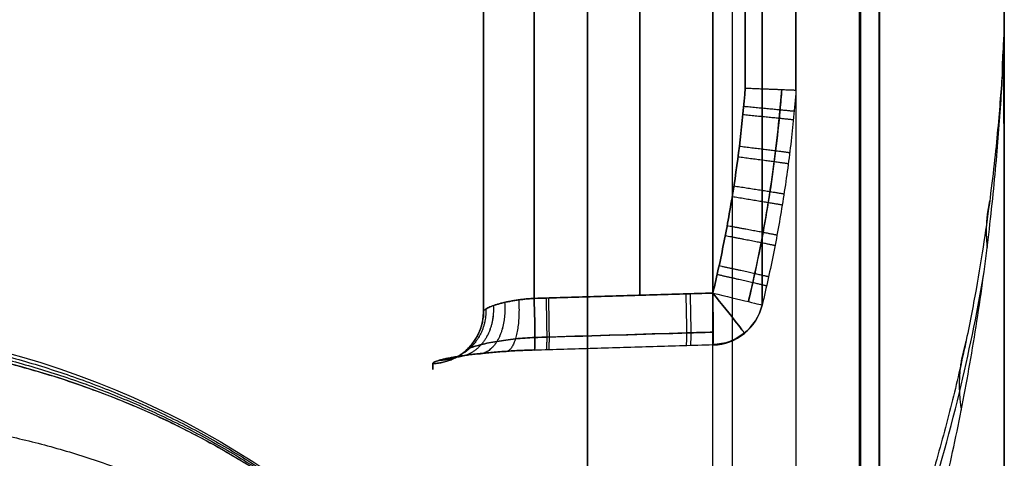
# Model space of a CAD drawing. Header units: centimetres. Extents: x -11 to 25.4, y -15 to 20.7.
# Tile 207 of 256: x 13.565 to 14.51, y -2.028 to -1.606. Entities that reach past the tile are written whole.
import ezdxf

# ---------------------------------------------------------------- set-up
doc = ezdxf.new("R2010")
doc.units = ezdxf.units.CM
doc.layers.add('Default', color=7, linetype='Continuous', true_color=0x000000)

msp = doc.modelspace()

# ---------------------------------------------------------------- linework, layer by layer
at = {"layer": 'Default'}
for p, q in [((14.51, -6.34982, 6.34982), (14.51, 1.19813, -1.19814)), ((14.31, -0.2487, 1.67413), (14.31, -1.67413, 0.2487)), ((14.31, -0.48879, 2.43333), (14.31, -5.21491, 7.15946)), ((14.16, -0.87939, -0.19607), (14.16, -1.87106, -0.19607)), ((14.16, -1.87106, 0.19607), (14.16, -0.87939, 0.19607)), ((14.31, -1.67413, -0.2487), (14.31, -1.38568, -0.53715)), ((14.38985, -1.60741, 3.53338), (14.38985, -5.2242, 7.15017)), ((14.51, -1.84338, 2.9), (14.51, -2.9, 1.84338))]:
    msp.add_line(p, q, dxfattribs=at)
at = {"layer": 'Default', "extrusion": (-1, -7.93714e-08, 3.29852e-08)}
msp.add_arc((0.00001, 0, -14.50956), 1.70585, 135.00021, 17.06149, dxfattribs=at)
at = {"layer": 'Default', "extrusion": (-1, 0, 0)}
for centre, radius, start, end in [((0, 0, -14.51), 1.69443, 72.93896, 17.06154), ((0, 0, -14.23023), 1.93531, 7.55545, 82.44455), ((0, 0, -14.31), 1.69251, 8.4499, 81.5501), ((0, 0, -14.23023), 1.93531, 315, 352.44455), ((0, 0, -14.39028), 2.18795, 314.52466, 2.93354), ((0, 0, -13.96131), 1.94236, 355.65298, 4.34702)]:
    msp.add_arc(centre, radius, start, end, dxfattribs=at)
at = {"layer": 'Default', "extrusion": (-1, -2.28321e-07, 7.00732e-08)}
msp.add_arc((0.00001, 0, -14.51), 1.69443, 72.9391, 17.06162, dxfattribs=at)
at = {"layer": 'Default', "extrusion": (-1, 2.16211e-08, -2.86777e-09)}
msp.add_arc((0, 0, -14.27752), 1.89708, 7.55545, 82.44459, dxfattribs=at)
at = {"layer": 'Default', "extrusion": (1, 0, 0)}
for centre, radius, start, end in [((0, 0, 14.31), 1.69251, 188.4499, 261.5501), ((0, 0, 14.11), 3, 120.57885, 149.42115), ((0, 0, 14.11), 3, 120.57885, 141.01384), ((0, 0, 14.01), 1.89237, 175.65298, 184.34702)]:
    msp.add_arc(centre, radius, start, end, dxfattribs=at)
at = {"layer": 'Default', "extrusion": (-1, 6.34262e-10, 2.13249e-08)}
msp.add_arc((0, 0, -14.27752), 1.89708, 314.46818, 352.44459, dxfattribs=at)
at = {"layer": 'Default', "extrusion": (-1, -3.07729e-06, -3.07729e-06)}
msp.add_arc((0.00004, -0.00004, -14.37192), 2.2, 315, 358.53117, dxfattribs=at)
at = {"layer": 'Default', "extrusion": (0.004237, -0.293397, -0.955981)}
msp.add_arc((14.33514, 1.89251, 0.06148), 0.14997, 0.79101, 5.15978, dxfattribs=at)
at = {"layer": 'Default', "extrusion": (3.27502e-12, 0.707107, -0.707107)}
msp.add_arc((-14.36, -0.74714, -1.55065), 0.15, 180, 182.22621, dxfattribs=at)
at = {"layer": 'Default', "extrusion": (-0.057547, -0.869062, -0.491345)}
msp.add_arc((15.38542, 0.78263, 0.33636), 0.80002, 177.30195, 181.30603, dxfattribs=at)
at = {"layer": 'Default', "extrusion": (-0.999211, -0.029865, 0.026165)}
msp.add_arc((2.29322, 0.12287, -14.16837), 0.05, 352.44455, 89.95519, dxfattribs=at)
at = {"layer": 'Default', "extrusion": (-0.232865, -0.97249, -0.006098)}
msp.add_arc((14.27297, 0.23877, -1.49738), 0.05, 271.45875, 1.77056, dxfattribs=at)
at = {"layer": 'Default', "extrusion": (0.999211, 0.029865, 0.026165)}
msp.add_arc((-2.29322, -0.12287, 14.16837), 0.05, 172.44455, 269.95519, dxfattribs=at)
at = {"layer": 'Default', "extrusion": (0.232865, 0.97249, -0.006098)}
msp.add_arc((-14.27297, -0.23877, 1.49738), 0.05, 91.45875, 181.76939, dxfattribs=at)
at = {"layer": 'Default', "extrusion": (0.775555, 0.630953, 0.020309)}
msp.add_arc((-10.42941, 0.04764, 9.86112), 0.05, 174.11126, 269.05344, dxfattribs=at)
at = {"layer": 'Default', "extrusion": (0.775555, 0.630953, -0.020309)}
msp.add_arc((-10.42941, -0.04764, 9.86112), 0.05, 90.94656, 185.88851, dxfattribs=at)
at = {"layer": 'Default', "extrusion": (0.999214, 0.029783, -0.026165)}
msp.add_arc((-2.29207, 0.12287, 13.99688), 0.05, 90.04469, 187.40003, dxfattribs=at)
at = {"layer": 'Default', "extrusion": (0.999214, 0.029783, 0.026165)}
msp.add_arc((-2.29207, -0.12287, 13.99688), 0.05, 172.59997, 269.95531, dxfattribs=at)
at = {"layer": 'Default', "extrusion": (1.44751e-09, 0.131486, 0.991318)}
msp.add_arc((-14.22892, 1.88533, 0), 0.05, 91.5, 166.40949, dxfattribs=at)
at = {"layer": 'Default', "extrusion": (-7.14487e-07, 0.131513, -0.991314)}
msp.add_arc((-14.22891, -1.88541, -0.00006), 0.05, 193.59065, 268.50031, dxfattribs=at)
at = {"layer": 'Default', "extrusion": (-0.026177, -6.1947e-15, 0.999657)}
msp.add_arc((1.86896, 14.23053, -0.12466), 0.05, 1.70571, 76.52953, dxfattribs=at)
at = {"layer": 'Default', "extrusion": (0.026177, -3.97252e-16, 0.999657)}
msp.add_arc((-1.86896, -14.23053, 0.12466), 0.05, 181.70571, 256.52953, dxfattribs=at)
at = {"layer": 'Default', "extrusion": (-4.82821e-13, 0.075797, 0.997123)}
msp.add_arc((-13.96, 1.89237), 0.05, 91.5, 180, dxfattribs=at)
at = {"layer": 'Default', "extrusion": (-1, -6.14485e-08, 4.60135e-09)}
msp.add_arc((0, 0, -14.01), 1.89237, 355.65298, 4.34702, dxfattribs=at)
at = {"layer": 'Default', "extrusion": (5.82372e-08, -0.508724, -0.86093)}
msp.add_arc((13.31, 3, 0), 0.8, 270.00001, 0.00001, dxfattribs=at)
at = {"layer": 'Default', "extrusion": (0.037497, -0.49738, -0.866722)}
msp.add_arc((13.07745, 3.86089, 0.49911), 0.8, 273.73844, 3.15676, dxfattribs=at)
at = {"layer": 'Default'}
for points, knots in [([(14.38985, -5.2242, 7.15017), (14.38986, -4.68833, 6.61426), (14.38985, -3.61291, 5.53891), (14.39006, -1.9894, 3.91462), (14.38964, -0.89882, 2.82557), (14.38965, -0.35213, 2.27884)], [-68.896241, -68.896241, -68.896241, -68.896241, -45.930827, -22.965413, 0, 0, 0, 0]), ([(14.50989, -1.62532, 0.49882), (14.50989, -1.62532, 0.49882), (14.5099, -1.62415, 0.50158), (14.50992, -1.62201, 0.50696), (14.50995, -1.61928, 0.51489), (14.50997, -1.61717, 0.52236), (14.50998, -1.61567, 0.52936), (14.50999, -1.61479, 0.53586), (14.51, -1.61451, 0.54189), (14.51, -1.61484, 0.54753), (14.51, -1.61581, 0.55291), (14.51, -1.61733, 0.55742), (14.51, -1.61866, 0.56006), (14.51, -1.61923, 0.56105)], [-0.0000594, -0.0000594, -0.0000594, -0.0000594, 0, 0.1248329, 0.2411367, 0.3484558, 0.4467844, 0.5363862, 0.6177938, 0.6929261, 0.7647842, 0.8361771, 0.8811354, 0.8811354, 0.8811354, 0.8811354]), ([(14.51, -1.61986, 0.49715), (14.51, -1.61876, 0.50072), (14.51, -1.61687, 0.50753), (14.51, -1.6149, 0.51663), (14.51, -1.61368, 0.52474), (14.51, -1.61311, 0.53192), (14.51, -1.61309, 0.53824), (14.51, -1.61353, 0.54376), (14.51, -1.61434, 0.54854), (14.51, -1.61545, 0.55272), (14.51, -1.61682, 0.55643), (14.51, -1.61843, 0.55977), (14.51, -1.62029, 0.56282), (14.51, -1.62239, 0.56562), (14.51, -1.62396, 0.56734), (14.51, -1.62479, 0.56817)], [0, 0, 0, 0, 0.0575301, 0.1150602, 0.1725903, 0.2301204, 0.2876505, 0.3451806, 0.4027107, 0.4602408, 0.5177709, 0.575301, 0.6328311, 0.6903612, 0.7478455, 0.7478455, 0.7478455, 0.7478455]), ([(14.50851, -1.64448, 0.52484), (14.50891, -1.63777, 0.52783), (14.50935, -1.62975, 0.53169), (14.50975, -1.62185, 0.53596), (14.50982, -1.62051, 0.53671)], [0.42522068, 0.42522068, 0.42522068, 0.42522068, 0.43932549, 0.44222564, 0.44222564, 0.44222564, 0.44222564]), ([(14.50989, -1.62891, 0.56405), (14.50989, -1.62833, 0.56352), (14.50989, -1.62719, 0.56239), (14.50989, -1.6256, 0.56046), (14.50989, -1.62415, 0.55825), (14.50989, -1.62288, 0.55575), (14.50988, -1.62183, 0.55294), (14.50987, -1.62099, 0.54971), (14.50986, -1.62044, 0.54595), (14.50984, -1.62023, 0.54158), (14.50982, -1.62045, 0.53658), (14.50979, -1.62118, 0.53091), (14.50975, -1.62249, 0.52453), (14.5097, -1.62445, 0.5174), (14.50964, -1.62712, 0.50947), (14.50959, -1.62947, 0.50358), (14.50956, -1.63078, 0.5005)], [-0.6753495, -0.6753495, -0.6753495, -0.6753495, -0.6271125, -0.578873, -0.5306336, -0.4823942, -0.4341548, -0.3859154, -0.3376759, -0.2894365, -0.2411971, -0.1929577, -0.1447183, -0.0964788, -0.0482394, 0, 0, 0, 0]), ([(14.26131, -1.67215, -0.19872), (14.26283, -1.67221, -0.19876), (14.26587, -1.67233, -0.19898), (14.27039, -1.6725, -0.19973), (14.27482, -1.67268, -0.20088), (14.27913, -1.67285, -0.20244), (14.28328, -1.67301, -0.20438), (14.28724, -1.67317, -0.20669), (14.29096, -1.67331, -0.20936), (14.29443, -1.67345, -0.21236), (14.29761, -1.67358, -0.21566), (14.30048, -1.67369, -0.21923), (14.303, -1.67379, -0.22305), (14.30516, -1.67388, -0.22709), (14.30695, -1.67396, -0.23131), (14.30835, -1.674, -0.23569), (14.30933, -1.67408, -0.24013), (14.3099, -1.67397, -0.24468), (14.31, -1.67432, -0.24742), (14.31, -1.67413, -0.2487)], [0, 0, 0, 0, 0.0455159, 0.0910318, 0.1365476, 0.1820635, 0.2275794, 0.2730953, 0.3186111, 0.364127, 0.4096429, 0.4551588, 0.5006747, 0.5461905, 0.5917064, 0.6372223, 0.6827382, 0.728254, 0.7737293, 0.7737293, 0.7737293, 0.7737293]), ([(14.26131, -1.67215, 0.19872), (14.26283, -1.67221, 0.19876), (14.26587, -1.67233, 0.19898), (14.27039, -1.6725, 0.19973), (14.27482, -1.67268, 0.20088), (14.27913, -1.67285, 0.20244), (14.28328, -1.67301, 0.20438), (14.28724, -1.67317, 0.20669), (14.29096, -1.67331, 0.20936), (14.29443, -1.67345, 0.21236), (14.29761, -1.67358, 0.21566), (14.30048, -1.67369, 0.21923), (14.303, -1.67379, 0.22305), (14.30516, -1.67388, 0.22709), (14.30695, -1.67396, 0.23131), (14.30835, -1.674, 0.23569), (14.30933, -1.67408, 0.24013), (14.3099, -1.67397, 0.24468), (14.31, -1.67432, 0.24742), (14.31, -1.67413, 0.2487)], [-0.7737294, -0.7737294, -0.7737294, -0.7737294, -0.7282135, -0.6826977, -0.6371818, -0.5916659, -0.54615, -0.5006341, -0.4551182, -0.4096023, -0.3640865, -0.3185706, -0.2730547, -0.2275388, -0.1820229, -0.136507, -0.0909912, -0.0454753, 0, 0, 0, 0]), ([(14.26431, -1.87722, 0.21355), (14.26576, -1.87118, 0.21359), (14.27011, -1.85242, 0.2137), (14.27671, -1.82079, 0.21387), (14.28358, -1.78209, 0.21405), (14.28943, -1.74226, 0.21421), (14.2936, -1.70599, 0.21432), (14.29564, -1.6828, 0.21437), (14.29636, -1.67353, 0.21439)], [0.020975, 0.020975, 0.020975, 0.020975, 0.209538, 0.605854, 1.001629, 1.403078, 1.827798, 2.110033, 2.110033, 2.110033, 2.110033]), ([(14.29636, -1.67353, -0.21439), (14.29585, -1.68008, -0.21438), (14.29418, -1.69979, -0.21433), (14.29064, -1.73258, -0.21424), (14.28521, -1.77182, -0.2141), (14.27855, -1.81113, -0.21392), (14.27148, -1.84625, -0.21374), (14.26644, -1.86831, -0.21361), (14.26431, -1.87722, -0.21355)], [0.027053, 0.027053, 0.027053, 0.027053, 0.226693, 0.627469, 1.028401, 1.429347, 1.837741, 2.116108, 2.116108, 2.116108, 2.116108]), ([(14.31, -1.67413, 0.2487), (14.30866, -1.69155, 0.24879), (14.30529, -1.72625, 0.24935), (14.29818, -1.77814, 0.24932), (14.28903, -1.82964, 0.24945), (14.28158, -1.86368, 0.24945), (14.27752, -1.88061, 0.24944)], [0, 0, 0, 0, 0.522913, 1.046188, 1.569463, 2.092738, 2.092738, 2.092738, 2.092738]), ([(14.31, -1.67413, -0.2487), (14.30866, -1.69155, -0.24879), (14.30529, -1.72625, -0.24935), (14.29818, -1.77814, -0.24932), (14.28903, -1.82964, -0.24945), (14.28158, -1.86368, -0.24944), (14.27752, -1.88061, -0.24944)], [-2.092738, -2.092738, -2.092738, -2.092738, -1.569825, -1.04655, -0.523275, 0, 0, 0, 0]), ([(14.38711, -2.20985, 0.23621), (14.40352, -2.17081, 0.26487), (14.43323, -2.09073, 0.32243), (14.46693, -1.97027, 0.40545), (14.48351, -1.89023, 0.45968), (14.49009, -1.8523, 0.48533)], [0.0000001, 0.0000001, 0.0000001, 0.0000001, 0.2376616, 0.4767702, 0.684786, 0.684786, 0.684786, 0.684786]), ([(14.05936, -1.91166, -0.21048), (14.06315, -1.91155, -0.21058), (14.11303, -1.91006, -0.21188), (14.17021, -1.90836, -0.21338), (14.2236, -1.90676, -0.21478), (14.23091, -1.90654, -0.21497)], [0.034336, 0.034336, 0.034336, 0.034336, 0.148111, 1.531836, 1.751124, 1.751124, 1.751124, 1.751124]), ([(14.23091, -1.90654, 0.21497), (14.22224, -1.9068, 0.21474), (14.16959, -1.90837, 0.21337), (14.11241, -1.91008, 0.21187), (14.0639, -1.91153, 0.2106), (14.05936, -1.91166, 0.21048)], [0.034336, 0.034336, 0.034336, 0.034336, 0.294624, 1.615049, 1.751124, 1.751124, 1.751124, 1.751124]), ([(14.05936, -1.91162, 0.21043), (14.0531, -1.9119, 0.21037), (14.04039, -1.91287, 0.2085), (14.02247, -1.91531, 0.20022), (14.00713, -1.91841, 0.18649), (13.99632, -1.92165, 0.168), (13.99331, -1.92356, 0.15358), (13.99302, -1.92437, 0.14628), (13.99302, -1.92437, 0.14628)], [0, 0, 0, 0, 0.194333, 0.391659, 0.592369, 0.795926, 1, 1.000002, 1.000002, 1.000002, 1.000002]), ([(13.99301, -1.92437, -0.14628), (13.99301, -1.92437, -0.1463), (13.99332, -1.92355, -0.15357), (13.99631, -1.92166, -0.16796), (14.0071, -1.91841, -0.18645), (14.02245, -1.91531, -0.20021), (14.04038, -1.91287, -0.2085), (14.0531, -1.9119, -0.21037), (14.05936, -1.91162, -0.21043)], [-0.000356, -0.000356, -0.000356, -0.000356, 0, 0.203155, 0.406992, 0.607988, 0.805677, 1, 1, 1, 1]), ([(14.05869, -1.92365, -0.24984), (14.07775, -1.92308, -0.25035), (14.11587, -1.92194, -0.25138), (14.17305, -1.92023, -0.25292), (14.21117, -1.91908, -0.25395), (14.23023, -1.91851, -0.25447)], [0, 0, 0, 0, 0.572261, 1.144523, 1.716784, 1.716784, 1.716784, 1.716784]), ([(14.05869, -1.92365, 0.24984), (14.07775, -1.92308, 0.25035), (14.11587, -1.92194, 0.25138), (14.17305, -1.92023, 0.25292), (14.21117, -1.91908, 0.25395), (14.23023, -1.91851, 0.25447)], [-1.716784, -1.716784, -1.716784, -1.716784, -1.144523, -0.572262, 0, 0, 0, 0])]:
    msp.add_open_spline(points, degree=3, knots=knots, dxfattribs=at)
for points, degree in [([(14.24893, -5.21491, 7.15946), (14.24901, -2.85185, 4.79639), (14.24908, -0.48879, 2.43333)], 2), ([(14.37107, -5.21491, 7.15946), (14.37107, -2.85185, 4.79639), (14.37107, -0.48879, 2.43333)], 2), ([(14.50989, -5.81739, 6.88225), (14.50989, -3.19072, 4.25558), (14.50989, -0.56405, 1.62891)], 2), ([(14.51, -5.82151, 6.87813), (14.51, -3.19484, 4.25146), (14.51, -0.56817, 1.62479)], 2), ([(14.23015, -5.2242, 7.15017), (14.23015, -3.01956, 4.94553), (14.23015, -0.81492, 2.74089)], 2), ([(14.05869, -1.87408, -0.19342), (14.05869, -1.37619, -0.19342), (14.05869, -0.87829, -0.19342)], 2), ([(14.05869, -0.87829, 0.19342), (14.05869, -1.37619, 0.19342), (14.05869, -1.87408, 0.19342)], 2), ([(14.26131, -0.88049, -0.19872), (14.26131, -1.27632, -0.19872), (14.26131, -1.67215, -0.19872)], 2), ([(14.26131, -1.67215, 0.19872), (14.26131, -1.27632, 0.19872), (14.26131, -0.88049, 0.19872)], 2), ([(14.31, -0.88049, -0.24871), (14.31, -1.27731, -0.24871), (14.31, -1.67413, -0.2487)], 2), ([(14.31, -1.67413, 0.2487), (14.31, -1.27731, 0.24871), (14.31, -0.88049, 0.24871)], 2), ([(14.01, -0.97465, 0.14344), (14.01, -1.43079, 0.14344), (14.01, -1.88693, 0.14344)], 2), ([(14.01, -1.88693, -0.14344), (14.01, -1.43079, -0.14344), (14.01, -0.97465, -0.14344)], 2), ([(14.11011, -5.81739, 6.88225), (14.11011, -3.66628, 4.73114), (14.11011, -1.51516, 2.58002)], 2), ([(14.11, -5.82151, 6.87813), (14.11, -3.67384, 4.73046), (14.11, -1.52617, 2.58279)], 2), ([(14.51, -1.62216, 0.56525), (14.51, -1.623, 0.56625), (14.51, -1.6239, 0.5672), (14.51, -1.62486, 0.56809)], 3), ([(14.51, -1.62479, 0.56817), (14.51, -4.25146, 3.19484), (14.51, -6.87813, 5.82151)], 2), ([(14.50956, -1.63078, 0.5005), (14.50918, -1.63788, 0.49452), (14.50829, -1.65301, 0.48213), (14.50651, -1.67852, 0.46245), (14.50411, -1.70747, 0.4413), (14.50086, -1.74027, 0.41846), (14.49651, -1.7773, 0.39355), (14.49079, -1.81859, 0.36578), (14.48325, -1.86479, 0.33448), (14.47326, -1.91667, 0.29912), (14.45999, -1.97479, 0.2592), (14.44338, -2.03625, 0.21648), (14.42361, -2.09856, 0.17227), (14.409, -2.13836, 0.14343), (14.4013, -2.15799, 0.12906)], 3), ([(14.50843, -1.65823, 0.54918), (14.50864, -1.6544, 0.55086), (14.50903, -1.64714, 0.55421), (14.50951, -1.63736, 0.55918), (14.50977, -1.6316, 0.56244), (14.50989, -1.62891, 0.56405)], 3), ([(14.50989, -1.62891, 0.56405), (14.50989, -4.25558, 3.19072), (14.50989, -6.88225, 5.81739)], 2), ([(14.38985, -2.26739, 0.34142), (14.39438, -2.25494, 0.34648), (14.40316, -2.2299, 0.35649), (14.41555, -2.19191, 0.37122), (14.42714, -2.15355, 0.38564), (14.43793, -2.1149, 0.39972), (14.44794, -2.07598, 0.41347), (14.45722, -2.03659, 0.42696), (14.46576, -1.99676, 0.44019), (14.47349, -1.95695, 0.45301), (14.48051, -1.9168, 0.46562), (14.487, -1.87506, 0.47848), (14.49275, -1.83288, 0.49125), (14.49749, -1.79252, 0.50325), (14.50131, -1.75468, 0.51469), (14.50435, -1.71953, 0.52589), (14.50671, -1.68722, 0.53722), (14.50791, -1.66755, 0.54511), (14.50843, -1.65823, 0.54918)], 3), ([(14.26131, -1.67215, -0.19872), (14.26, -1.68876, -0.19869), (14.25675, -1.72189, -0.19861), (14.24993, -1.77133, -0.19843), (14.24119, -1.82041, -0.1982), (14.23409, -1.85283, -0.19801), (14.23023, -1.86896, -0.19791)], 3), ([(14.23023, -1.86896, 0.19791), (14.23409, -1.85282, 0.19801), (14.24119, -1.82041, 0.1982), (14.24993, -1.77133, 0.19843), (14.25675, -1.72189, 0.19861), (14.26, -1.68876, 0.19869), (14.26131, -1.67215, 0.19872)], 3), ([(14.23023, -1.86896, -0.19791), (14.21121, -1.86953, -0.19741), (14.17314, -1.87067, -0.19642), (14.11596, -1.87238, -0.19492), (14.07779, -1.87351, -0.19392), (14.05869, -1.87408, -0.19342)], 3), ([(14.05869, -1.87408, 0.19342), (14.07779, -1.87351, 0.19392), (14.11596, -1.87238, 0.19492), (14.17314, -1.87067, 0.19642), (14.21121, -1.86953, 0.19741), (14.23023, -1.86896, 0.19791)], 3), ([(14.01, -1.88693, 0.14344), (14.01, -1.8867, 0.14494), (14.01014, -1.88622, 0.14795), (14.01075, -1.88544, 0.15246), (14.01178, -1.8846, 0.15691), (14.01321, -1.88372, 0.16127), (14.01504, -1.8828, 0.16548), (14.01726, -1.88186, 0.16951), (14.01983, -1.88092, 0.17333), (14.02274, -1.87998, 0.17689), (14.02597, -1.87906, 0.18016), (14.02946, -1.87819, 0.18312), (14.0332, -1.87736, 0.18573), (14.03715, -1.8766, 0.18799), (14.04127, -1.87591, 0.18987), (14.04552, -1.87531, 0.19136), (14.04987, -1.8748, 0.19247), (14.05427, -1.87438, 0.19317), (14.05722, -1.87417, 0.19338), (14.05869, -1.87408, 0.19342)], 3), ([(14.05869, -1.87408, -0.19342), (14.05722, -1.87417, -0.19338), (14.05427, -1.87438, -0.19317), (14.04987, -1.8748, -0.19247), (14.04552, -1.87531, -0.19136), (14.04127, -1.87591, -0.18987), (14.03715, -1.8766, -0.18799), (14.0332, -1.87736, -0.18573), (14.02946, -1.87819, -0.18312), (14.02596, -1.87907, -0.18016), (14.02274, -1.87998, -0.17689), (14.01983, -1.88092, -0.17333), (14.01726, -1.88186, -0.16951), (14.01504, -1.8828, -0.16548), (14.01321, -1.88372, -0.16127), (14.01178, -1.8846, -0.15691), (14.01075, -1.88544, -0.15246), (14.01014, -1.88622, -0.14795), (14.01, -1.8867, -0.14494), (14.01, -1.88693, -0.14344)], 3), ([(13.96131, -1.93677, -0.14722), (13.96282, -1.93673, -0.14722), (13.96585, -1.93651, -0.1472), (13.97033, -1.93578, -0.14715), (13.97474, -1.93464, -0.14706), (13.97902, -1.93311, -0.14695), (13.98314, -1.9312, -0.1468), (13.98708, -1.92893, -0.14663), (13.99078, -1.9263, -0.14643), (13.99424, -1.92336, -0.14621), (13.99741, -1.92011, -0.14596), (14.00028, -1.91659, -0.14569), (14.00281, -1.91282, -0.14541), (14.00499, -1.90884, -0.1451), (14.0068, -1.90468, -0.14479), (14.00822, -1.90037, -0.14446), (14.00924, -1.89595, -0.14412), (14.00986, -1.89146, -0.14378), (14.01, -1.88844, -0.14355), (14.01, -1.88693, -0.14344)], 3), ([(13.96131, -1.93677, 0.14722), (13.96131, -1.93657, 0.14984), (13.96151, -1.93616, 0.15509), (13.9624, -1.93548, 0.163), (13.9639, -1.93476, 0.17087), (13.966, -1.93401, 0.17864), (13.9687, -1.93322, 0.18623), (13.97198, -1.93241, 0.19359), (13.97581, -1.93159, 0.20066), (13.98016, -1.93076, 0.20739), (13.985, -1.92994, 0.21372), (13.99028, -1.92914, 0.21962), (13.99598, -1.92836, 0.22507), (14.00205, -1.92761, 0.23004), (14.00848, -1.92691, 0.2345), (14.0152, -1.92625, 0.23842), (14.02216, -1.92564, 0.24179), (14.02932, -1.9251, 0.24459), (14.03661, -1.92463, 0.24679), (14.04398, -1.92422, 0.24841), (14.05136, -1.92389, 0.24946), (14.05625, -1.92372, 0.24977), (14.05869, -1.92365, 0.24984)], 3), ([(14.05869, -1.92365, -0.24984), (14.05625, -1.92372, -0.24977), (14.05136, -1.92389, -0.24946), (14.04398, -1.92422, -0.24841), (14.03661, -1.92463, -0.24679), (14.02932, -1.9251, -0.24459), (14.02216, -1.92564, -0.24179), (14.0152, -1.92625, -0.23842), (14.00847, -1.92691, -0.2345), (14.00205, -1.92761, -0.23003), (13.99597, -1.92836, -0.22506), (13.99028, -1.92914, -0.21961), (13.98499, -1.92994, -0.21371), (13.98016, -1.93076, -0.20738), (13.97581, -1.93159, -0.20066), (13.97198, -1.93241, -0.19359), (13.9687, -1.93322, -0.18623), (13.966, -1.93401, -0.17864), (13.9639, -1.93476, -0.17087), (13.9624, -1.93548, -0.163), (13.96151, -1.93616, -0.15509), (13.96131, -1.93657, -0.14984), (13.96131, -1.93677, -0.14722)], 3)]:
    msp.add_open_spline(points, degree=degree, dxfattribs=at)
for points, weights in [([(14.50969, -1.62489, 0.51625), (14.5099, -1.62174, 0.51561), (14.51, -1.61859, 0.51498), (14.51, -1.61544, 0.51435)], [1.00036329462, 0.999954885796, 0.999890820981, 1.00017110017]), ([(14.50974, -1.62285, 0.52339), (14.50991, -1.61994, 0.52298), (14.51, -1.61702, 0.52257), (14.51, -1.6141, 0.52217)], [1.00036328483, 0.99998877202, 0.999903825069, 1.00010844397]), ([(14.50978, -1.62142, 0.52998), (14.50993, -1.61873, 0.5298), (14.51, -1.61603, 0.52961), (14.51, -1.61333, 0.52942)], [1.00036327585, 1.00001968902, 0.999919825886, 1.00006368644]), ([(14.50981, -1.62058, 0.53602), (14.50994, -1.6181, 0.53604), (14.51, -1.61561, 0.53606), (14.51, -1.61312, 0.53609)], [1.00036326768, 1.00004724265, 0.999937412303, 1.00003377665]), ([(14.50984, -1.6203, 0.5415), (14.50995, -1.61801, 0.54172), (14.51, -1.61572, 0.54194), (14.51, -1.61343, 0.54216)], [1.00036326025, 1.00007076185, 0.999954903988, 1.00001568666]), ([(14.50986, -1.62056, 0.54649), (14.50995, -1.61846, 0.54691), (14.51, -1.61635, 0.54733), (14.51, -1.61425, 0.54775)], [1.00036325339, 1.00009046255, 0.999971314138, 1.00000580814]), ([(14.50988, -1.62138, 0.55114), (14.50996, -1.61946, 0.55176), (14.51, -1.61753, 0.55238), (14.51, -1.61561, 0.553)], [1.00036324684, 1.00010643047, 0.999985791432, 1.00000132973]), ([(14.50978, -1.62148, 0.52966), (14.50942, -1.62748, 0.53915), (14.50929, -1.6335, 0.54864), (14.5094, -1.63953, 0.55812)], [1.0000129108, 0.999962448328, 1.00005991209, 1.00030530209]), ([(14.50956, -1.63078, 0.5005), (14.50985, -1.62714, 0.49939), (14.51, -1.6235, 0.49827), (14.51, -1.61986, 0.49715)], [1.00036331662, 0.999878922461, 0.99987889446, 1.00036323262]), ([(14.50963, -1.62753, 0.5086), (14.50988, -1.62415, 0.50773), (14.51, -1.62075, 0.50686), (14.51, -1.61736, 0.50599)], [1.00036330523, 0.99991815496, 0.999882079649, 1.0002550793]), ([(14.50989, -1.62284, 0.55553), (14.50996, -1.6211, 0.55636), (14.51, -1.61936, 0.5572), (14.51, -1.61761, 0.55803)], [1.00036324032, 1.00011743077, 0.999996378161, 1.00000008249]), ([(14.50989, -1.62524, 0.55987), (14.50996, -1.62368, 0.56096), (14.51, -1.62212, 0.56204), (14.51, -1.62056, 0.56312)], [1.00036323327, 1.00012192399, 1.00000084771, 1.00000000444]), ([(14.30827, -1.69452, -0.24887), (14.30839, -1.69446, -0.22002), (14.28837, -1.69256, -0.19943), (14.25979, -1.68991, -0.19869)], [1.15984890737, 0.942453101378, 0.946802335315, 1.17289660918]), ([(14.30748, -1.70274, 0.24896), (14.30767, -1.70268, 0.22007), (14.28765, -1.70065, 0.19941), (14.25903, -1.69782, 0.19867)], [1.16088886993, 0.942439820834, 0.946442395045, 1.17289659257]), ([(14.30397, -1.73433, -0.24926), (14.30438, -1.73429, -0.22021), (14.2844, -1.73176, -0.19933), (14.25566, -1.72822, -0.19858)], [1.16452147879, 0.942402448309, 0.945194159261, 1.17289661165]), ([(14.30263, -1.74489, 0.2493), (14.30309, -1.74485, 0.22022), (14.28312, -1.74216, 0.1993), (14.25437, -1.73838, 0.19854)], [1.16528167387, 0.942396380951, 0.944934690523, 1.17289660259]), ([(14.29847, -1.774, -0.24935), (14.29902, -1.77397, -0.2202), (14.27911, -1.77082, -0.19919), (14.25037, -1.76639, -0.19844)], [1.1667122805, 0.942386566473, 0.944448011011, 1.17289661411]), ([(14.2968, -1.78457, 0.24936), (14.29738, -1.78454, 0.22019), (14.27749, -1.78122, 0.19915), (14.24876, -1.77656, 0.1984)], [1.16722964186, 0.942383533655, 0.944272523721, 1.17289661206]), ([(14.49599, -1.78027, 0.39161), (14.49262, -1.79494, 0.42558), (14.4918, -1.80999, 0.45959), (14.49356, -1.82533, 0.49346)], [1.00564563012, 1.00214829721, 1.0002758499, 1.0000282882]), ([(14.29177, -1.8135, -0.24939), (14.29245, -1.81348, -0.22016), (14.27263, -1.80971, -0.19902), (14.24393, -1.80439, -0.19827)], [1.16882576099, 0.942375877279, 0.943732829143, 1.17289661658]), ([(14.28988, -1.8235, 0.2494), (14.29059, -1.82349, 0.22015), (14.2708, -1.81956, 0.19897), (14.24211, -1.81402, 0.19822)], [1.16942982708, 0.942373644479, 0.943529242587, 1.1728966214]), ([(14.28372, -1.8535, -0.24943), (14.28455, -1.85351, -0.2201), (14.26484, -1.84911, -0.19882), (14.23619, -1.84288, -0.19807)], [1.17126764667, 0.942369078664, 0.942912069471, 1.1728966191]), ([(14.28178, -1.86226, 0.24944), (14.28264, -1.86228, 0.22008), (14.26296, -1.85774, 0.19877), (14.23433, -1.85131, 0.19802)], [1.17181172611, 0.94236835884, 0.94272999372, 1.17289663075]), ([(14.20422, -1.86974, 0.19723), (14.20519, -1.90214, 0.19726), (14.20519, -1.92351, 0.22163), (14.20422, -1.91929, 0.25376)], [1.2053449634, 0.931626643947, 0.931551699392, 1.20512012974]), ([(14.20832, -1.86962, -0.19734), (14.20929, -1.90202, -0.19736), (14.20929, -1.92339, -0.22174), (14.20832, -1.91917, -0.25388)], [1.2053449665, 0.931614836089, 0.931551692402, 1.20515553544]), ([(14.03033, -1.87801, -0.18368), (14.03261, -1.90891, -0.18537), (14.02067, -1.93012, -0.20485), (14.00196, -1.92764, -0.22984)], [1.20460226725, 0.940533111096, 0.932078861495, 1.17923951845]), ([(14.03034, -1.878, 0.18369), (14.03263, -1.90891, 0.18538), (14.0207, -1.93012, 0.20486), (14.002, -1.92763, 0.22986)], [1.20459324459, 0.940525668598, 0.932081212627, 1.17925987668]), ([(14.04385, -1.87555, 0.19075), (14.04583, -1.90736, 0.19143), (14.03949, -1.92866, 0.21435), (14.029, -1.92514, 0.24436)], [1.20459323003, 0.934993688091, 0.931839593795, 1.19513094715]), ([(14.04385, -1.87555, -0.19076), (14.04584, -1.90736, -0.19143), (14.0395, -1.92866, -0.21435), (14.02901, -1.92514, -0.24436)], [1.20459610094, 0.934992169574, 0.931838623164, 1.19513546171]), ([(14.07006, -1.87374, -0.19372), (14.07102, -1.90609, -0.19374), (14.07102, -1.92746, -0.21805), (14.07006, -1.92331, -0.25015)], [1.20534492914, 0.932012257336, 0.931552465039, 1.20396555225]), ([(14.07229, -1.87368, 0.19378), (14.07325, -1.90602, 0.1938), (14.07325, -1.92739, 0.21811), (14.07229, -1.92324, 0.25021)], [1.2053449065, 0.932005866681, 0.931552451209, 1.20398466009]), ([(14.01, -1.88692, -0.14347), (14.01, -1.91516, -0.14562), (13.99035, -1.93601, -0.14721), (13.96131, -1.93677, -0.14726)], [1.20462123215, 0.95897002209, 0.934500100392, 1.13121146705]), ([(14.01, -1.88693, 0.14344), (14.01, -1.91516, 0.14558), (13.99035, -1.93601, 0.14717), (13.96131, -1.93677, 0.14723)], [1.20459328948, 0.958969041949, 0.934507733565, 1.13120936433]), ([(14.01242, -1.88421, -0.1588), (14.01328, -1.91314, -0.16145), (13.99439, -1.93409, -0.16966), (13.96614, -1.93398, -0.17877)], [1.20461489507, 0.953861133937, 0.933579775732, 1.14377082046]), ([(14.01244, -1.8842, 0.15886), (14.01329, -1.91313, 0.1615), (13.99442, -1.93408, 0.16974), (13.96617, -1.93397, 0.17888)], [1.20459327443, 0.953839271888, 0.933582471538, 1.14382287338]), ([(14.01947, -1.88106, -0.17271), (14.02126, -1.91093, -0.17519), (14.00502, -1.93202, -0.18959), (13.98024, -1.93076, -0.20733)], [1.20460853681, 0.94729816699, 0.932677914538, 1.16074777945]), ([(14.01949, -1.88106, 0.17274), (14.02128, -1.91093, 0.17522), (14.00505, -1.93201, 0.18964), (13.98028, -1.93075, 0.20739)], [1.2045932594, 0.947282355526, 0.932680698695, 1.16078828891]), ([(13.31008, -1.89879, 1.11112), (13.77758, -1.89582, 1.1162), (14.10847, -2.17862, 1.28651), (14.11001, -2.5819, 1.52252)], [1.1699792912, 0.942810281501, 0.943341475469, 1.17157287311]), ([(13.31032, -1.90349, 1.10306), (13.77659, -1.89762, 1.11318), (14.10694, -2.17793, 1.2852), (14.11005, -2.58098, 1.51885)], [1.16835175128, 0.94281412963, 0.943887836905, 1.17157287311]), ([(13.31072, -1.90813, 1.09501), (13.76333, -1.89968, 1.10974), (14.09151, -2.16548, 1.27647), (14.10953, -2.5596, 1.50342)], [1.16912077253, 0.94832023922, 0.943724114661, 1.15533239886]), ([(14.47328, -1.91503, 0.30017), (14.46654, -1.93613, 0.34864), (14.465, -1.95835, 0.39711), (14.46869, -1.98149, 0.44509)], [1.00564563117, 1.00063666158, 0.998960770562, 1.00061795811]), ([(13.32833, -1.98758, 0.94314), (13.77836, -1.96589, 0.98885), (14.1047, -2.23335, 1.15637), (14.1227, -2.6433, 1.35314)], [1.16912077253, 0.948348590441, 0.943725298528, 1.15525089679])]:
    msp.add_rational_spline(points, weights, degree=3, dxfattribs=at)

doc.saveas('drawing.dxf')
